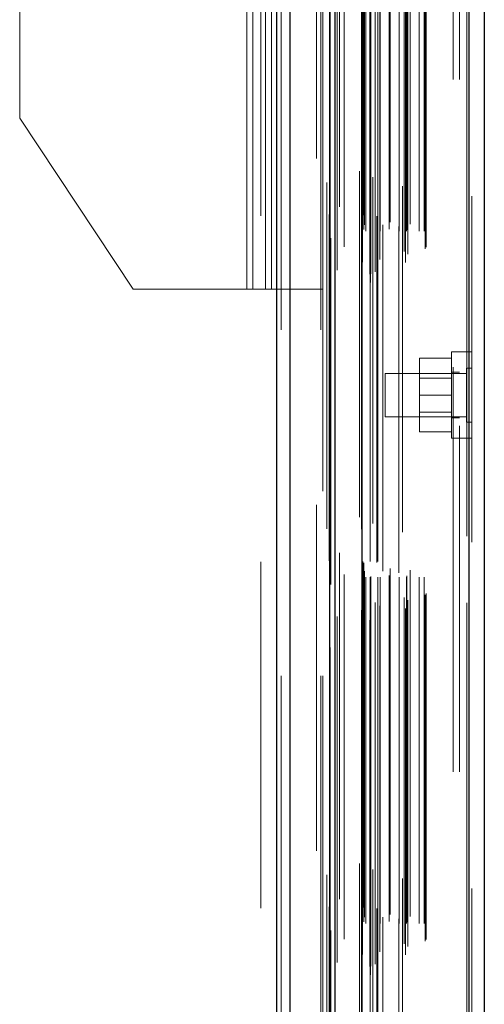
# Model space of a CAD drawing. Header units: inches. Extents: x 0.2 to 10.8, y 0.2 to 8.2.
# Tile 52 of 156: x 1.763 to 1.898, y 4.461 to 4.745. Entities that reach past the tile are written whole.
import ezdxf

# ---------------------------------------------------------------- set-up
doc = ezdxf.new("R2010")
doc.units = ezdxf.units.IN
doc.header["$MEASUREMENT"] = 0
doc.linetypes.add('HIDDEN', pattern=[0.075, 0.05, -0.025])

msp = doc.modelspace()

# ---------------------------------------------------------------- linework, layer by layer
at = {"color": 7, "linetype": 'Continuous', "lineweight": 25}
for p, q in [((1.8376255, 3.0557523), (1.8376255, 5.12325)), ((1.8414438, 3.0557523), (1.8414438, 5.1225418)), ((1.8528894, 3.0557523), (1.8528894, 5.1171577)), ((1.854471, 3.0557523), (1.854471, 5.1170023)), ((1.8621529, 5.1015798), (1.8621529, 3.071415)), ((1.8930654, 5.0961291), (1.8930654, 3.0768657)), ((1.8975277, 5.094362), (1.8975277, 3.0786328))]:
    msp.add_line(p, q, dxfattribs=at)
at = {"color": 7, "linetype": 'HIDDEN', "lineweight": 18}
for p, q in [((1.8376255, 5.12325), (1.8376255, 3.0557523)), ((1.8376255, 5.12325), (1.8376255, 3.0557523)), ((1.8376255, 3.0557523), (1.8376255, 5.12325)), ((1.8388982, 3.0557523), (1.8388982, 5.1225418)), ((1.8388982, 3.0557523), (1.8388982, 5.1225418)), ((1.8414438, 3.0557523), (1.8414438, 5.1225418)), ((1.8503438, 3.0557523), (1.8503438, 5.1171577)), ((1.8503438, 3.0557523), (1.8503438, 5.1171577)), ((1.850871, 3.0557523), (1.850871, 5.1170023)), ((1.8528894, 3.0557523), (1.8528894, 5.1171577)), ((1.8530419, 3.0639328), (1.8530419, 5.1090621)), ((1.8646882, 3.0694146), (1.8646882, 5.1035803)), ((1.8646882, 3.0694146), (1.8646882, 5.1035803)), ((1.8549951, 3.072908), (1.8549951, 5.1000898)), ((1.8615277, 5.1015798), (1.8615277, 3.071415)), ((1.864433, 3.071817), (1.864433, 5.1011778)), ((1.8647388, 3.071871), (1.8647388, 5.1011239)), ((1.8659708, 3.0724558), (1.8659708, 5.1005391)), ((1.8520775, 5.0982584), (1.8520775, 3.074731)), ((1.8620915, 5.0981634), (1.8620915, 3.0748314)), ((1.8621076, 3.0747056), (1.8621076, 5.0982892)), ((1.8623785, 3.0752838), (1.8623785, 5.097711)), ((1.8623785, 3.0752838), (1.8623785, 5.097711)), ((1.8653754, 5.0997916), (1.8653754, 3.0731859)), ((1.8739166, 5.0972464), (1.8739166, 3.0757509)), ((1.8747756, 3.075194), (1.8747756, 5.0978009)), ((1.8659894, 3.076984), (1.8659894, 5.0960108)), ((1.8674095, 3.0759984), (1.8674095, 5.0969975)), ((1.874425, 3.0783754), (1.874425, 5.0946194)), ((1.8754838, 3.0776139), (1.8754838, 5.0953829)), ((1.8924403, 5.0961291), (1.8924403, 3.0768657)), ((1.8924403, 3.0768657), (1.8924403, 5.0961291)), ((1.8930654, 3.0768657), (1.8930654, 5.0961291)), ((1.8939277, 5.094362), (1.8939277, 3.0786328)), ((1.8570571, 3.0796719), (1.8570571, 5.0933231)), ((1.8804351, 3.0791568), (1.8804351, 5.093838)), ((1.8806948, 3.0795953), (1.8806948, 5.0933995)), ((1.8527802, 5.0889992), (1.8527802, 3.083997)), ((1.8632869, 3.0842256), (1.8632869, 5.0887692)), ((1.8632869, 3.0842256), (1.8632869, 5.0887692)), ((1.864531, 5.0887692), (1.864531, 3.0842256)), ((1.864531, 3.0842256), (1.864531, 5.0887692)), ((1.864781, 3.0844756), (1.864781, 5.0885192)), ((1.866531, 5.0885192), (1.866531, 3.0844756)), ((1.866781, 3.0842256), (1.866781, 5.0887692)), ((1.866781, 5.0887692), (1.866781, 3.0842256)), ((1.8674849, 3.0842256), (1.8674849, 5.0887692)), ((1.8729873, 3.0842256), (1.8729873, 5.0887692)), ((1.8750543, 3.0842256), (1.8750543, 5.0887692)), ((1.8786752, 3.0842256), (1.8786752, 5.0887692)), ((1.8801948, 3.0842256), (1.8801948, 5.0887692)), ((1.8801948, 3.0842256), (1.8801948, 5.0887692)), ((1.862781, 3.0847256), (1.862781, 5.0882692)), ((1.862781, 3.0847256), (1.862781, 5.0882692)), ((1.8629277, 3.0860224), (1.8629277, 5.0869724)), ((1.8682595, 5.0860215), (1.8682595, 3.0869567)), ((1.8700641, 3.0847756), (1.8700641, 5.0882282)), ((1.8703925, 3.0868027), (1.8703925, 5.0861921)), ((1.8703925, 3.0868027), (1.8703925, 5.0861921)), ((1.8751816, 3.0846241), (1.8751816, 5.0883725)), ((1.8760903, 3.0862452), (1.8760903, 5.0867496)), ((1.8624105, 3.0888374), (1.8624105, 5.0841575)), ((1.8624105, 3.0888374), (1.8624105, 5.0841575)), ((1.8627388, 3.0883735), (1.8627388, 5.0846213)), ((1.8627388, 3.0883735), (1.8627388, 5.0846213)), ((1.8728261, 5.085532), (1.8728261, 3.0874637)), ((1.8532151, 5.0821707), (1.8532151, 3.0908326)), ((1.8532151, 5.0821496), (1.8532151, 3.0908244)), ((1.8556953, 3.0912916), (1.8556953, 5.0817032)), ((1.849071, 3.1052023), (1.849071, 5.0677523)), ((1.849071, 3.1052023), (1.849071, 5.0677523)), ((1.849071, 3.1052023), (1.849071, 5.0677523)), ((1.849071, 3.1052023), (1.849071, 5.0677523)), ((1.8885277, 3.1280224), (1.8885277, 5.0449724)), ((1.8885277, 3.1280224), (1.8885277, 5.0449724)), ((1.8885277, 5.0449724), (1.8885277, 3.1280224)), ((1.8885277, 5.0449724), (1.8885277, 3.1280224)), ((1.8903277, 3.1280224), (1.8903277, 5.0449724)), ((1.828921, 4.6675023), (1.828921, 4.9986023)), ((1.828921, 4.6675023), (1.828921, 4.9986023)), ((1.830721, 4.6675023), (1.830721, 4.9986023)), ((1.834321, 4.6675023), (1.834321, 4.9986023)), ((1.836121, 4.6675023), (1.836121, 4.9986023)), ((1.836121, 4.6675023), (1.836121, 4.9986023)), ((1.832971, 4.7886773), (1.832971, 4.3797273)), ((1.763371, 4.7168461), (1.763371, 4.7661898)), ((1.796146, 4.6675023), (1.763371, 4.7168461)), ((1.796146, 4.6675023), (1.828921, 4.6675023)), ((1.828921, 4.6675023), (1.830721, 4.6675023)), ((1.830721, 4.6675023), (1.836121, 4.6675023)), ((1.836121, 4.6675023), (1.850871, 4.6675023)), ((1.8880777, 4.6493757), (1.8880777, 4.6243757)), ((1.8903277, 4.6493757), (1.8880777, 4.6493757)), ((1.8939277, 4.6493757), (1.8903277, 4.6493757)), ((1.8880777, 4.6475257), (1.8788277, 4.6475257)), ((1.8788277, 4.6475257), (1.8788277, 4.6368757)), ((1.8689277, 4.6431257), (1.8689277, 4.6306257)), ((1.8923652, 4.6431257), (1.8689277, 4.6431257)), ((1.8903277, 4.6435007), (1.8880777, 4.6435007)), ((1.8923652, 4.6446882), (1.8923652, 4.6290632)), ((1.8939277, 4.6446882), (1.8923652, 4.6446882)), ((1.8880777, 4.6417732), (1.8788277, 4.6417732)), ((1.8880777, 4.6368757), (1.8788277, 4.6368757)), ((1.8788277, 4.6368757), (1.8788277, 4.6262257)), ((1.8689277, 4.6306257), (1.8923652, 4.6306257)), ((1.8788277, 4.6319782), (1.8880777, 4.6319782)), ((1.8880777, 4.6302507), (1.8903277, 4.6302507)), ((1.8923652, 4.6290632), (1.8939277, 4.6290632)), ((1.8880777, 4.6262257), (1.8788277, 4.6262257)), ((1.8880777, 4.6243757), (1.8903277, 4.6243757)), ((1.8903277, 4.6243757), (1.8939277, 4.6243757))]:
    msp.add_line(p, q, dxfattribs=at)
at = {"color": 7, "linetype": 'HIDDEN', "lineweight": 18, "flags": 128}
for points in [[(1.8509376, 5.1090963), (1.8509374, 4.0945813), (1.8509376, 3.0638986)], [(1.8509376, 5.1090961), (1.8509374, 4.0758754), (1.8509376, 3.0638966)], [(1.8520775, 5.0982718), (1.8520774, 4.1278506), (1.8520775, 3.0747242)], [(1.8527801, 5.0889981), (1.8527797, 4.0652497), (1.8527801, 3.0840072)], [(1.8570498, 3.0850196), (1.8570498, 4.0784026), (1.8570498, 5.0879743)]]:
    msp.add_lwpolyline(points, dxfattribs=at)

doc.saveas('drawing.dxf')
